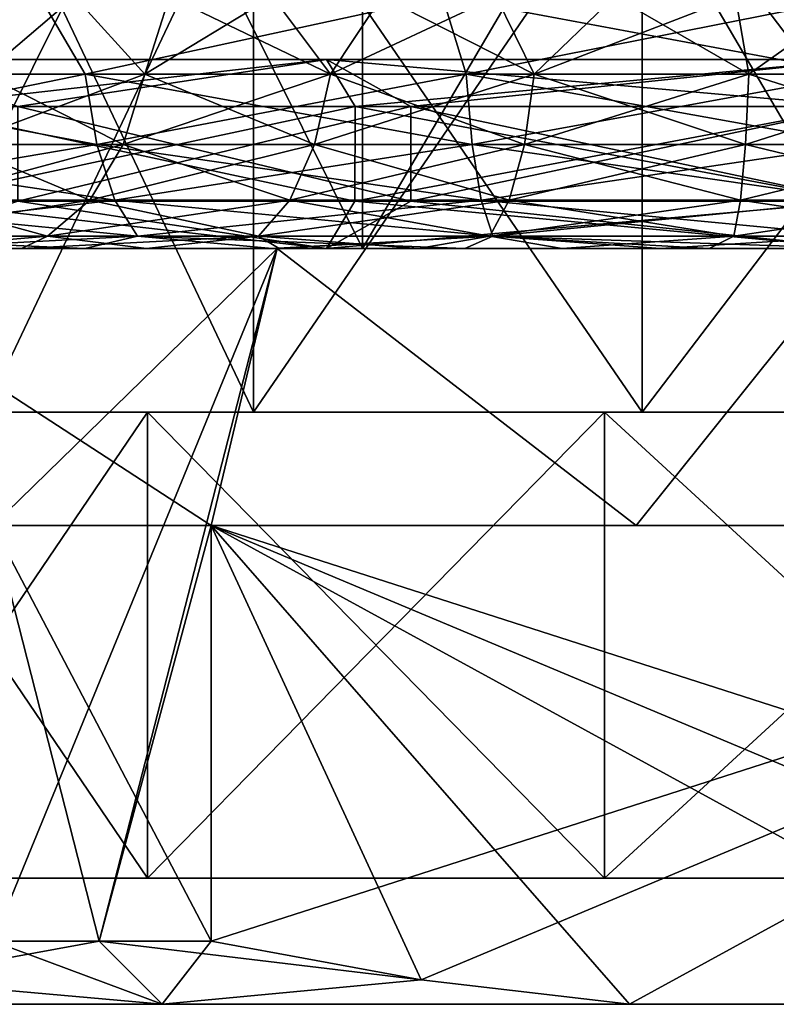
# Model space of a CAD drawing. Extents: x -62 to 446, y -84 to 1766.
# Tile 22 of 221: x -6.66 to -0.65, y -6 to 1.81. Entities that reach past the tile are written whole.
import ezdxf

# ---------------------------------------------------------------- set-up
doc = ezdxf.new("R2010")
doc.units = 0
doc.header["$LTSCALE"] = 65.185185
for name, color, linetype in [('109', 7, 'CONTINUOUS'), ('115', 7, 'CONTINUOUS'), ('122', 7, 'CONTINUOUS'), ('123', 7, 'CONTINUOUS'), ('679', 7, 'CONTINUOUS'), ('681', 7, 'CONTINUOUS'), ('682', 7, 'CONTINUOUS'), ('683', 7, 'CONTINUOUS'), ('684', 7, 'CONTINUOUS'), ('685', 7, 'CONTINUOUS'), ('686', 7, 'CONTINUOUS'), ('687', 7, 'CONTINUOUS'), ('688', 7, 'CONTINUOUS'), ('689', 7, 'CONTINUOUS'), ('690', 7, 'CONTINUOUS'), ('693', 7, 'CONTINUOUS'), ('698', 7, 'CONTINUOUS'), ('699', 7, 'CONTINUOUS'), ('700', 7, 'CONTINUOUS'), ('701', 7, 'CONTINUOUS'), ('704', 7, 'CONTINUOUS'), ('705', 7, 'CONTINUOUS')]:
    doc.layers.add(name, color=color, linetype=linetype)

msp = doc.modelspace()

# ---------------------------------------------------------------- linework, layer by layer
at = {"layer": '109', "color": 7, "linetype": 'CONTINUOUS'}
for points in [[(-6.1411, 0, 15.852), (-7.5775, 0, 15.2178), (-6.642, 0, 9.1419), (-6.1411, 0, 15.852)], [(-6.642, 0, 9.1419), (-7.5775, 0, 15.2178), (-7.5612, 0, 8.3975), (-6.642, 0, 9.1419)], [(-7.5775, 0, -15.2178), (-6.1411, 0, -15.852), (-7.5612, 0, -8.3975), (-7.5775, 0, -15.2178)], [(-7.5612, 0, -8.3975), (-6.1411, 0, -15.852), (-6.642, 0, -9.1419), (-7.5612, 0, -8.3975)], [(-5.65, 0, 9.7861), (-6.1411, 0, 15.852), (-6.642, 0, 9.1419), (-5.65, 0, 9.7861)], [(-6.642, 0, -9.1419), (-6.1411, 0, -15.852), (-5.65, 0, -9.7861), (-6.642, 0, -9.1419)], [(-4.6522, 0, 16.351), (-6.1411, 0, 15.852), (-5.65, 0, 9.7861), (-4.6522, 0, 16.351)], [(-6.1411, 0, -15.852), (-4.6522, 0, -16.351), (-5.65, 0, -9.7861), (-6.1411, 0, -15.852)], [(-4.5961, 0, 10.3231), (-4.6522, 0, 16.351), (-5.65, 0, 9.7861), (-4.5961, 0, 10.3231)], [(-5.65, 0, -9.7861), (-4.6522, 0, -16.351), (-4.5961, 0, -10.3231), (-5.65, 0, -9.7861)], [(-3.1237, 0, 16.7106), (-4.6522, 0, 16.351), (-3.4919, 0, 10.7469), (-3.1237, 0, 16.7106)], [(-3.4919, 0, 10.7469), (-4.6522, 0, 16.351), (-4.5961, 0, 10.3231), (-3.4919, 0, 10.7469)], [(-4.6522, 0, -16.351), (-3.1237, 0, -16.7106), (-4.5961, 0, -10.3231), (-4.6522, 0, -16.351)], [(-4.5961, 0, -10.3231), (-3.1237, 0, -16.7106), (-3.4919, 0, -10.7469), (-4.5961, 0, -10.3231)], [(-2.3494, 0, 11.0531), (-3.1237, 0, 16.7106), (-3.4919, 0, 10.7469), (-2.3494, 0, 11.0531)], [(-3.4919, 0, -10.7469), (-3.1237, 0, -16.7106), (-2.3494, 0, -11.0531), (-3.4919, 0, -10.7469)], [(-1.5685, 0, 16.9275), (-3.1237, 0, 16.7106), (-2.3494, 0, 11.0531), (-1.5685, 0, 16.9275)], [(-3.1237, 0, -16.7106), (-1.5685, 0, -16.9275), (-2.3494, 0, -11.0531), (-3.1237, 0, -16.7106)], [(-1.1812, 0, 11.2381), (-1.5685, 0, 16.9275), (-2.3494, 0, 11.0531), (-1.1812, 0, 11.2381)], [(-2.3494, 0, -11.0531), (-1.5685, 0, -16.9275), (-1.1812, 0, -11.2381), (-2.3494, 0, -11.0531)], [(-1.5685, 0, -16.9275), (0, 0, -17), (-1.1812, 0, -11.2381), (-1.5685, 0, -16.9275)], [(0, 0, 17), (-1.5685, 0, 16.9275), (0, 0, 11.3), (0, 0, 17)], [(0, 0, 11.3), (-1.5685, 0, 16.9275), (-1.1812, 0, 11.2381), (0, 0, 11.3)], [(-1.1812, 0, -11.2381), (0, 0, -17), (0, 0, -11.3), (-1.1812, 0, -11.2381)]]:
    msp.add_3dface(points, dxfattribs=at)
at = {"layer": '115', "color": 7, "linetype": 'CONTINUOUS'}
for points in [[(-6.4984, 2, 17.8542), (-9.5, 2, 16.4545), (-8.9967, 1.3838, 16.6244), (-6.4984, 2, 17.8542)], [(-9.5, 2, -16.4545), (-6.4984, 2, -17.8542), (-8.9967, 1.3838, -16.6244), (-9.5, 2, -16.4545)], [(-6.4984, 2, 17.8542), (-8.9967, 1.3838, 16.6244), (-6.1377, 1.3838, 17.8785), (-6.4984, 2, 17.8542)], [(-6.4984, 2, -17.8542), (-6.1377, 1.3838, -17.8785), (-8.9967, 1.3838, -16.6244), (-6.4984, 2, -17.8542)], [(-3.2993, 2, 18.7113), (-6.4984, 2, 17.8542), (-6.1377, 1.3838, 17.8785), (-3.2993, 2, 18.7113)], [(-6.4984, 2, -17.8542), (-3.2993, 2, -18.7113), (-6.1377, 1.3838, -17.8785), (-6.4984, 2, -17.8542)], [(-3.2993, 2, 18.7113), (-6.1377, 1.3838, 17.8785), (-3.1113, 1.3838, 18.6449), (-3.2993, 2, 18.7113)], [(-3.2993, 2, -18.7113), (-3.1113, 1.3838, -18.6449), (-6.1377, 1.3838, -17.8785), (-3.2993, 2, -18.7113)], [(-3.2993, 2, -18.7113), (0, 2, -19), (-3.1113, 1.3838, -18.6449), (-3.2993, 2, -18.7113)], [(0, 2, 19), (-3.2993, 2, 18.7113), (0, 1.3838, 18.9027), (0, 2, 19)], [(0, 1.3838, 18.9027), (-3.2993, 2, 18.7113), (-3.1113, 1.3838, 18.6449), (0, 1.3838, 18.9027)], [(0, 2, -19), (0, 1.3838, -18.9027), (-3.1113, 1.3838, -18.6449), (0, 2, -19)], [(-6.1377, 1.3838, -17.8785), (-8.8616, 0.8254, -16.3747), (-8.9967, 1.3838, -16.6244), (-6.1377, 1.3838, -17.8785)], [(-8.8616, 0.8254, 16.3747), (-6.0455, 0.8254, 17.61), (-8.9967, 1.3838, 16.6244), (-8.8616, 0.8254, 16.3747)], [(-8.9967, 1.3838, 16.6244), (-6.0455, 0.8254, 17.61), (-6.1377, 1.3838, 17.8785), (-8.9967, 1.3838, 16.6244)], [(-6.0455, 0.8254, -17.61), (-8.8616, 0.8254, -16.3747), (-6.1377, 1.3838, -17.8785), (-6.0455, 0.8254, -17.61)], [(-3.1113, 1.3838, -18.6449), (-6.0455, 0.8254, -17.61), (-6.1377, 1.3838, -17.8785), (-3.1113, 1.3838, -18.6449)], [(-6.0455, 0.8254, 17.61), (-3.0645, 0.8254, 18.3648), (-6.1377, 1.3838, 17.8785), (-6.0455, 0.8254, 17.61)], [(-6.1377, 1.3838, 17.8785), (-3.0645, 0.8254, 18.3648), (-3.1113, 1.3838, 18.6449), (-6.1377, 1.3838, 17.8785)], [(-3.0645, 0.8254, -18.3648), (-6.0455, 0.8254, -17.61), (-3.1113, 1.3838, -18.6449), (-3.0645, 0.8254, -18.3648)], [(0, 0.8254, 18.6188), (0, 1.3838, 18.9027), (-3.1113, 1.3838, 18.6449), (0, 0.8254, 18.6188)], [(-3.0645, 0.8254, 18.3648), (0, 0.8254, 18.6188), (-3.1113, 1.3838, 18.6449), (-3.0645, 0.8254, 18.3648)], [(0, 1.3838, -18.9027), (-3.0645, 0.8254, -18.3648), (-3.1113, 1.3838, -18.6449), (0, 1.3838, -18.9027)], [(0, 1.3838, -18.9027), (0, 0.8254, -18.6188), (-3.0645, 0.8254, -18.3648), (0, 1.3838, -18.9027)], [(-6.0455, 0.8254, -17.61), (-8.6509, 0.3823, -15.9854), (-8.8616, 0.8254, -16.3747), (-6.0455, 0.8254, -17.61)], [(-8.6509, 0.3823, 15.9854), (-5.9018, 0.3823, 17.1912), (-8.8616, 0.8254, 16.3747), (-8.6509, 0.3823, 15.9854)], [(-8.8616, 0.8254, 16.3747), (-5.9018, 0.3823, 17.1912), (-6.0455, 0.8254, 17.61), (-8.8616, 0.8254, 16.3747)], [(-5.9018, 0.3823, -17.1912), (-8.6509, 0.3823, -15.9854), (-6.0455, 0.8254, -17.61), (-5.9018, 0.3823, -17.1912)], [(-3.0645, 0.8254, -18.3648), (-5.9018, 0.3823, -17.1912), (-6.0455, 0.8254, -17.61), (-3.0645, 0.8254, -18.3648)], [(-5.9018, 0.3823, 17.1912), (-2.9917, 0.3823, 17.9282), (-6.0455, 0.8254, 17.61), (-5.9018, 0.3823, 17.1912)], [(-6.0455, 0.8254, 17.61), (-2.9917, 0.3823, 17.9282), (-3.0645, 0.8254, 18.3648), (-6.0455, 0.8254, 17.61)], [(-2.9917, 0.3823, -17.9282), (-5.9018, 0.3823, -17.1912), (-3.0645, 0.8254, -18.3648), (-2.9917, 0.3823, -17.9282)], [(0, 0.3823, 18.1761), (0, 0.8254, 18.6188), (-3.0645, 0.8254, 18.3648), (0, 0.3823, 18.1761)], [(-2.9917, 0.3823, 17.9282), (0, 0.3823, 18.1761), (-3.0645, 0.8254, 18.3648), (-2.9917, 0.3823, 17.9282)], [(0, 0.8254, -18.6188), (-2.9917, 0.3823, -17.9282), (-3.0645, 0.8254, -18.3648), (0, 0.8254, -18.6188)], [(0, 0.8254, -18.6188), (0, 0.3823, -18.1761), (-2.9917, 0.3823, -17.9282), (0, 0.8254, -18.6188)], [(-5.9018, 0.3823, -17.1912), (-8.3853, 0.0979, -15.4946), (-8.6509, 0.3823, -15.9854), (-5.9018, 0.3823, -17.1912)], [(-8.3853, 0.0979, 15.4946), (-5.7206, 0.0979, 16.6634), (-8.6509, 0.3823, 15.9854), (-8.3853, 0.0979, 15.4946)], [(-8.6509, 0.3823, 15.9854), (-5.7206, 0.0979, 16.6634), (-5.9018, 0.3823, 17.1912), (-8.6509, 0.3823, 15.9854)], [(-5.7206, 0.0979, -16.6634), (-8.3853, 0.0979, -15.4946), (-5.9018, 0.3823, -17.1912), (-5.7206, 0.0979, -16.6634)], [(-2.9917, 0.3823, -17.9282), (-5.7206, 0.0979, -16.6634), (-5.9018, 0.3823, -17.1912), (-2.9917, 0.3823, -17.9282)], [(-5.7206, 0.0979, 16.6634), (-2.8998, 0.0979, 17.3777), (-5.9018, 0.3823, 17.1912), (-5.7206, 0.0979, 16.6634)], [(-5.9018, 0.3823, 17.1912), (-2.8998, 0.0979, 17.3777), (-2.9917, 0.3823, 17.9282), (-5.9018, 0.3823, 17.1912)], [(-2.8998, 0.0979, -17.3777), (-5.7206, 0.0979, -16.6634), (-2.9917, 0.3823, -17.9282), (-2.8998, 0.0979, -17.3777)], [(0, 0.0979, 17.618), (0, 0.3823, 18.1761), (-2.9917, 0.3823, 17.9282), (0, 0.0979, 17.618)], [(-2.8998, 0.0979, 17.3777), (0, 0.0979, 17.618), (-2.9917, 0.3823, 17.9282), (-2.8998, 0.0979, 17.3777)], [(0, 0.3823, -18.1761), (-2.8998, 0.0979, -17.3777), (-2.9917, 0.3823, -17.9282), (0, 0.3823, -18.1761)], [(0, 0.3823, -18.1761), (0, 0.0979, -17.618), (-2.8998, 0.0979, -17.3777), (0, 0.3823, -18.1761)], [(-7.5775, 0, 15.2178), (-6.1411, 0, 15.852), (-8.3853, 0.0979, 15.4946), (-7.5775, 0, 15.2178)], [(-8.3853, 0.0979, 15.4946), (-6.1411, 0, 15.852), (-5.7206, 0.0979, 16.6634), (-8.3853, 0.0979, 15.4946)], [(-5.7206, 0.0979, -16.6634), (-7.5775, 0, -15.2178), (-8.3853, 0.0979, -15.4946), (-5.7206, 0.0979, -16.6634)], [(-6.1411, 0, -15.852), (-7.5775, 0, -15.2178), (-5.7206, 0.0979, -16.6634), (-6.1411, 0, -15.852)], [(-6.1411, 0, 15.852), (-4.6522, 0, 16.351), (-5.7206, 0.0979, 16.6634), (-6.1411, 0, 15.852)], [(-4.6522, 0, -16.351), (-6.1411, 0, -15.852), (-5.7206, 0.0979, -16.6634), (-4.6522, 0, -16.351)], [(-4.6522, 0, 16.351), (-3.1237, 0, 16.7106), (-5.7206, 0.0979, 16.6634), (-4.6522, 0, 16.351)], [(-5.7206, 0.0979, 16.6634), (-3.1237, 0, 16.7106), (-2.8998, 0.0979, 17.3777), (-5.7206, 0.0979, 16.6634)], [(-2.8998, 0.0979, -17.3777), (-4.6522, 0, -16.351), (-5.7206, 0.0979, -16.6634), (-2.8998, 0.0979, -17.3777)], [(-3.1237, 0, -16.7106), (-4.6522, 0, -16.351), (-2.8998, 0.0979, -17.3777), (-3.1237, 0, -16.7106)], [(-3.1237, 0, 16.7106), (-1.5685, 0, 16.9275), (-2.8998, 0.0979, 17.3777), (-3.1237, 0, 16.7106)], [(-1.5685, 0, -16.9275), (-3.1237, 0, -16.7106), (-2.8998, 0.0979, -17.3777), (-1.5685, 0, -16.9275)], [(0, 0, 17), (0, 0.0979, 17.618), (-2.8998, 0.0979, 17.3777), (0, 0, 17)], [(-1.5685, 0, 16.9275), (0, 0, 17), (-2.8998, 0.0979, 17.3777), (-1.5685, 0, 16.9275)], [(0, 0.0979, -17.618), (-1.5685, 0, -16.9275), (-2.8998, 0.0979, -17.3777), (0, 0.0979, -17.618)], [(0, 0.0979, -17.618), (0, 0, -17), (-1.5685, 0, -16.9275), (0, 0.0979, -17.618)]]:
    msp.add_3dface(points, dxfattribs=at)
at = {"layer": '122', "color": 7, "linetype": 'CONTINUOUS'}
for points in [[(-6.9112, 2, 6.2229), (-6.2229, 2, 6.9112), (-6.9447, 1.3838, 6.3309), (-6.9112, 2, 6.2229)], [(-6.2229, 2, 6.9112), (-5.6631, 1.3838, 7.4992), (-6.9447, 1.3838, 6.3309), (-6.2229, 2, 6.9112)], [(-6.2229, 2, 6.9112), (-5.4664, 2, 7.5239), (-5.6631, 1.3838, 7.4992), (-6.2229, 2, 6.9112)], [(-5.4664, 2, 7.5239), (-4.65, 2, 8.054), (-5.6631, 1.3838, 7.4992), (-5.4664, 2, 7.5239)], [(-4.65, 2, 8.054), (-4.1887, 1.3838, 8.4121), (-5.6631, 1.3838, 7.4992), (-4.65, 2, 8.054)], [(-4.65, 2, 8.054), (-3.7827, 2, 8.496), (-4.1887, 1.3838, 8.4121), (-4.65, 2, 8.054)], [(-3.7827, 2, 8.496), (-2.8739, 2, 8.8448), (-4.1887, 1.3838, 8.4121), (-3.7827, 2, 8.496)], [(-2.8739, 2, 8.8448), (-2.5717, 1.3838, 9.0386), (-4.1887, 1.3838, 8.4121), (-2.8739, 2, 8.8448)], [(-2.8739, 2, 8.8448), (-1.9336, 2, 9.0968), (-2.5717, 1.3838, 9.0386), (-2.8739, 2, 8.8448)], [(-1.9336, 2, 9.0968), (-0.9721, 2, 9.2491), (-2.5717, 1.3838, 9.0386), (-1.9336, 2, 9.0968)], [(-0.9721, 2, 9.2491), (-0.8671, 1.3838, 9.3572), (-2.5717, 1.3838, 9.0386), (-0.9721, 2, 9.2491)], [(-0.9721, 2, 9.2491), (0, 2, 9.3), (-0.8671, 1.3838, 9.3572), (-0.9721, 2, 9.2491)], [(0, 2, 9.3), (0.8671, 1.3838, 9.3572), (-0.8671, 1.3838, 9.3572), (0, 2, 9.3)], [(-5.8342, 0.8254, 7.7258), (-7.1545, 0.8254, 6.5222), (-5.6631, 1.3838, 7.4992), (-5.8342, 0.8254, 7.7258)], [(-5.6631, 1.3838, 7.4992), (-7.1545, 0.8254, 6.5222), (-6.9447, 1.3838, 6.3309), (-5.6631, 1.3838, 7.4992)], [(-4.3153, 0.8254, 8.6663), (-5.8342, 0.8254, 7.7258), (-4.1887, 1.3838, 8.4121), (-4.3153, 0.8254, 8.6663)], [(-4.1887, 1.3838, 8.4121), (-5.8342, 0.8254, 7.7258), (-5.6631, 1.3838, 7.4992), (-4.1887, 1.3838, 8.4121)], [(-2.6494, 0.8254, 9.3117), (-4.3153, 0.8254, 8.6663), (-2.5717, 1.3838, 9.0386), (-2.6494, 0.8254, 9.3117)], [(-2.5717, 1.3838, 9.0386), (-4.3153, 0.8254, 8.6663), (-4.1887, 1.3838, 8.4121), (-2.5717, 1.3838, 9.0386)], [(-0.8933, 0.8254, 9.6399), (-2.6494, 0.8254, 9.3117), (-0.8671, 1.3838, 9.3572), (-0.8933, 0.8254, 9.6399)], [(-0.8671, 1.3838, 9.3572), (-2.6494, 0.8254, 9.3117), (-2.5717, 1.3838, 9.0386), (-0.8671, 1.3838, 9.3572)], [(0.8933, 0.8254, 9.6399), (-0.8933, 0.8254, 9.6399), (0.8671, 1.3838, 9.3572), (0.8933, 0.8254, 9.6399)], [(0.8671, 1.3838, 9.3572), (-0.8933, 0.8254, 9.6399), (-0.8671, 1.3838, 9.3572), (0.8671, 1.3838, 9.3572)], [(-6.101, 0.3823, 8.0791), (-7.4817, 0.3823, 6.8204), (-5.8342, 0.8254, 7.7258), (-6.101, 0.3823, 8.0791)], [(-5.8342, 0.8254, 7.7258), (-7.4817, 0.3823, 6.8204), (-7.1545, 0.8254, 6.5222), (-5.8342, 0.8254, 7.7258)], [(-4.5126, 0.3823, 9.0626), (-6.101, 0.3823, 8.0791), (-4.3153, 0.8254, 8.6663), (-4.5126, 0.3823, 9.0626)], [(-4.3153, 0.8254, 8.6663), (-6.101, 0.3823, 8.0791), (-5.8342, 0.8254, 7.7258), (-4.3153, 0.8254, 8.6663)], [(-2.7705, 0.3823, 9.7374), (-4.5126, 0.3823, 9.0626), (-2.6494, 0.8254, 9.3117), (-2.7705, 0.3823, 9.7374)], [(-2.6494, 0.8254, 9.3117), (-4.5126, 0.3823, 9.0626), (-4.3153, 0.8254, 8.6663), (-2.6494, 0.8254, 9.3117)], [(-0.9341, 0.3823, 10.0807), (-2.7705, 0.3823, 9.7374), (-0.8933, 0.8254, 9.6399), (-0.9341, 0.3823, 10.0807)], [(-0.8933, 0.8254, 9.6399), (-2.7705, 0.3823, 9.7374), (-2.6494, 0.8254, 9.3117), (-0.8933, 0.8254, 9.6399)], [(0.9341, 0.3823, 10.0807), (-0.9341, 0.3823, 10.0807), (0.8933, 0.8254, 9.6399), (0.9341, 0.3823, 10.0807)], [(0.8933, 0.8254, 9.6399), (-0.9341, 0.3823, 10.0807), (-0.8933, 0.8254, 9.6399), (0.8933, 0.8254, 9.6399)], [(-6.4373, 0.0979, 8.5244), (-7.8941, 0.0979, 7.1964), (-6.101, 0.3823, 8.0791), (-6.4373, 0.0979, 8.5244)], [(-6.101, 0.3823, 8.0791), (-7.8941, 0.0979, 7.1964), (-7.4817, 0.3823, 6.8204), (-6.101, 0.3823, 8.0791)], [(-4.7614, 0.0979, 9.5621), (-6.4373, 0.0979, 8.5244), (-4.5126, 0.3823, 9.0626), (-4.7614, 0.0979, 9.5621)], [(-4.5126, 0.3823, 9.0626), (-6.4373, 0.0979, 8.5244), (-6.101, 0.3823, 8.0791), (-4.5126, 0.3823, 9.0626)], [(-2.9233, 0.0979, 10.2742), (-4.7614, 0.0979, 9.5621), (-2.7705, 0.3823, 9.7374), (-2.9233, 0.0979, 10.2742)], [(-2.7705, 0.3823, 9.7374), (-4.7614, 0.0979, 9.5621), (-4.5126, 0.3823, 9.0626), (-2.7705, 0.3823, 9.7374)], [(-0.9856, 0.0979, 10.6364), (-2.9233, 0.0979, 10.2742), (-0.9341, 0.3823, 10.0807), (-0.9856, 0.0979, 10.6364)], [(-0.9341, 0.3823, 10.0807), (-2.9233, 0.0979, 10.2742), (-2.7705, 0.3823, 9.7374), (-0.9341, 0.3823, 10.0807)], [(0.9856, 0.0979, 10.6364), (-0.9856, 0.0979, 10.6364), (0.9341, 0.3823, 10.0807), (0.9856, 0.0979, 10.6364)], [(0.9341, 0.3823, 10.0807), (-0.9856, 0.0979, 10.6364), (-0.9341, 0.3823, 10.0807), (0.9341, 0.3823, 10.0807)], [(-6.4373, 0.0979, 8.5244), (-7.5612, 0, 8.3975), (-7.8941, 0.0979, 7.1964), (-6.4373, 0.0979, 8.5244)], [(-6.642, 0, 9.1419), (-7.5612, 0, 8.3975), (-6.4373, 0.0979, 8.5244), (-6.642, 0, 9.1419)], [(-5.65, 0, 9.7861), (-6.642, 0, 9.1419), (-4.7614, 0.0979, 9.5621), (-5.65, 0, 9.7861)], [(-4.7614, 0.0979, 9.5621), (-6.642, 0, 9.1419), (-6.4373, 0.0979, 8.5244), (-4.7614, 0.0979, 9.5621)], [(-4.5961, 0, 10.3231), (-5.65, 0, 9.7861), (-4.7614, 0.0979, 9.5621), (-4.5961, 0, 10.3231)], [(-2.9233, 0.0979, 10.2742), (-4.5961, 0, 10.3231), (-4.7614, 0.0979, 9.5621), (-2.9233, 0.0979, 10.2742)], [(-3.4919, 0, 10.7469), (-4.5961, 0, 10.3231), (-2.9233, 0.0979, 10.2742), (-3.4919, 0, 10.7469)], [(-2.3494, 0, 11.0531), (-3.4919, 0, 10.7469), (-2.9233, 0.0979, 10.2742), (-2.3494, 0, 11.0531)], [(-0.9856, 0.0979, 10.6364), (-2.3494, 0, 11.0531), (-2.9233, 0.0979, 10.2742), (-0.9856, 0.0979, 10.6364)], [(-1.1812, 0, 11.2381), (-2.3494, 0, 11.0531), (-0.9856, 0.0979, 10.6364), (-1.1812, 0, 11.2381)], [(0, 0, 11.3), (-1.1812, 0, 11.2381), (-0.9856, 0.0979, 10.6364), (0, 0, 11.3)], [(0.9856, 0.0979, 10.6364), (0, 0, 11.3), (-0.9856, 0.0979, 10.6364), (0.9856, 0.0979, 10.6364)]]:
    msp.add_3dface(points, dxfattribs=at)
at = {"layer": '123', "color": 7, "linetype": 'CONTINUOUS'}
for points in [[(-6.2229, 2, -6.9112), (-6.9112, 2, -6.2229), (-6.9447, 1.3838, -6.3309), (-6.2229, 2, -6.9112)], [(-6.2229, 2, -6.9112), (-6.9447, 1.3838, -6.3309), (-5.6631, 1.3838, -7.4992), (-6.2229, 2, -6.9112)], [(-5.4664, 2, -7.5239), (-6.2229, 2, -6.9112), (-5.6631, 1.3838, -7.4992), (-5.4664, 2, -7.5239)], [(-5.4664, 2, -7.5239), (-5.6631, 1.3838, -7.4992), (-4.1887, 1.3838, -8.4121), (-5.4664, 2, -7.5239)], [(-4.65, 2, -8.054), (-5.4664, 2, -7.5239), (-4.1887, 1.3838, -8.4121), (-4.65, 2, -8.054)], [(-3.7827, 2, -8.496), (-4.65, 2, -8.054), (-4.1887, 1.3838, -8.4121), (-3.7827, 2, -8.496)], [(-3.7827, 2, -8.496), (-4.1887, 1.3838, -8.4121), (-2.5717, 1.3838, -9.0386), (-3.7827, 2, -8.496)], [(-2.8739, 2, -8.8448), (-3.7827, 2, -8.496), (-2.5717, 1.3838, -9.0386), (-2.8739, 2, -8.8448)], [(-1.9336, 2, -9.0968), (-2.8739, 2, -8.8448), (-2.5717, 1.3838, -9.0386), (-1.9336, 2, -9.0968)], [(-1.9336, 2, -9.0968), (-2.5717, 1.3838, -9.0386), (-0.8671, 1.3838, -9.3572), (-1.9336, 2, -9.0968)], [(-0.9721, 2, -9.2491), (-1.9336, 2, -9.0968), (-0.8671, 1.3838, -9.3572), (-0.9721, 2, -9.2491)], [(0, 2, -9.3), (-0.9721, 2, -9.2491), (-0.8671, 1.3838, -9.3572), (0, 2, -9.3)], [(0, 2, -9.3), (-0.8671, 1.3838, -9.3572), (0.8671, 1.3838, -9.3572), (0, 2, -9.3)], [(-7.1545, 0.8254, -6.5222), (-5.8342, 0.8254, -7.7258), (-6.9447, 1.3838, -6.3309), (-7.1545, 0.8254, -6.5222)], [(-6.9447, 1.3838, -6.3309), (-5.8342, 0.8254, -7.7258), (-5.6631, 1.3838, -7.4992), (-6.9447, 1.3838, -6.3309)], [(-5.8342, 0.8254, -7.7258), (-4.3153, 0.8254, -8.6663), (-5.6631, 1.3838, -7.4992), (-5.8342, 0.8254, -7.7258)], [(-5.6631, 1.3838, -7.4992), (-4.3153, 0.8254, -8.6663), (-4.1887, 1.3838, -8.4121), (-5.6631, 1.3838, -7.4992)], [(-4.3153, 0.8254, -8.6663), (-2.6494, 0.8254, -9.3117), (-4.1887, 1.3838, -8.4121), (-4.3153, 0.8254, -8.6663)], [(-4.1887, 1.3838, -8.4121), (-2.6494, 0.8254, -9.3117), (-2.5717, 1.3838, -9.0386), (-4.1887, 1.3838, -8.4121)], [(-2.6494, 0.8254, -9.3117), (-0.8933, 0.8254, -9.6399), (-2.5717, 1.3838, -9.0386), (-2.6494, 0.8254, -9.3117)], [(-2.5717, 1.3838, -9.0386), (-0.8933, 0.8254, -9.6399), (-0.8671, 1.3838, -9.3572), (-2.5717, 1.3838, -9.0386)], [(-0.8933, 0.8254, -9.6399), (0.8933, 0.8254, -9.6399), (-0.8671, 1.3838, -9.3572), (-0.8933, 0.8254, -9.6399)], [(-0.8671, 1.3838, -9.3572), (0.8933, 0.8254, -9.6399), (0.8671, 1.3838, -9.3572), (-0.8671, 1.3838, -9.3572)], [(-7.4817, 0.3823, -6.8204), (-6.101, 0.3823, -8.0791), (-7.1545, 0.8254, -6.5222), (-7.4817, 0.3823, -6.8204)], [(-7.1545, 0.8254, -6.5222), (-6.101, 0.3823, -8.0791), (-5.8342, 0.8254, -7.7258), (-7.1545, 0.8254, -6.5222)], [(-6.101, 0.3823, -8.0791), (-4.5126, 0.3823, -9.0626), (-5.8342, 0.8254, -7.7258), (-6.101, 0.3823, -8.0791)], [(-5.8342, 0.8254, -7.7258), (-4.5126, 0.3823, -9.0626), (-4.3153, 0.8254, -8.6663), (-5.8342, 0.8254, -7.7258)], [(-4.5126, 0.3823, -9.0626), (-2.7705, 0.3823, -9.7374), (-4.3153, 0.8254, -8.6663), (-4.5126, 0.3823, -9.0626)], [(-4.3153, 0.8254, -8.6663), (-2.7705, 0.3823, -9.7374), (-2.6494, 0.8254, -9.3117), (-4.3153, 0.8254, -8.6663)], [(-2.7705, 0.3823, -9.7374), (-0.9341, 0.3823, -10.0807), (-2.6494, 0.8254, -9.3117), (-2.7705, 0.3823, -9.7374)], [(-2.6494, 0.8254, -9.3117), (-0.9341, 0.3823, -10.0807), (-0.8933, 0.8254, -9.6399), (-2.6494, 0.8254, -9.3117)], [(-0.9341, 0.3823, -10.0807), (0.9341, 0.3823, -10.0807), (-0.8933, 0.8254, -9.6399), (-0.9341, 0.3823, -10.0807)], [(-0.8933, 0.8254, -9.6399), (0.9341, 0.3823, -10.0807), (0.8933, 0.8254, -9.6399), (-0.8933, 0.8254, -9.6399)], [(-7.8941, 0.0979, -7.1964), (-6.4373, 0.0979, -8.5244), (-7.4817, 0.3823, -6.8204), (-7.8941, 0.0979, -7.1964)], [(-7.4817, 0.3823, -6.8204), (-6.4373, 0.0979, -8.5244), (-6.101, 0.3823, -8.0791), (-7.4817, 0.3823, -6.8204)], [(-6.4373, 0.0979, -8.5244), (-4.7614, 0.0979, -9.5621), (-6.101, 0.3823, -8.0791), (-6.4373, 0.0979, -8.5244)], [(-6.101, 0.3823, -8.0791), (-4.7614, 0.0979, -9.5621), (-4.5126, 0.3823, -9.0626), (-6.101, 0.3823, -8.0791)], [(-4.7614, 0.0979, -9.5621), (-2.9233, 0.0979, -10.2742), (-4.5126, 0.3823, -9.0626), (-4.7614, 0.0979, -9.5621)], [(-4.5126, 0.3823, -9.0626), (-2.9233, 0.0979, -10.2742), (-2.7705, 0.3823, -9.7374), (-4.5126, 0.3823, -9.0626)], [(-2.9233, 0.0979, -10.2742), (-0.9856, 0.0979, -10.6364), (-2.7705, 0.3823, -9.7374), (-2.9233, 0.0979, -10.2742)], [(-2.7705, 0.3823, -9.7374), (-0.9856, 0.0979, -10.6364), (-0.9341, 0.3823, -10.0807), (-2.7705, 0.3823, -9.7374)], [(-0.9856, 0.0979, -10.6364), (0.9856, 0.0979, -10.6364), (-0.9341, 0.3823, -10.0807), (-0.9856, 0.0979, -10.6364)], [(-0.9341, 0.3823, -10.0807), (0.9856, 0.0979, -10.6364), (0.9341, 0.3823, -10.0807), (-0.9341, 0.3823, -10.0807)], [(-7.8941, 0.0979, -7.1964), (-7.5612, 0, -8.3975), (-6.4373, 0.0979, -8.5244), (-7.8941, 0.0979, -7.1964)], [(-7.5612, 0, -8.3975), (-6.642, 0, -9.1419), (-6.4373, 0.0979, -8.5244), (-7.5612, 0, -8.3975)], [(-6.642, 0, -9.1419), (-5.65, 0, -9.7861), (-6.4373, 0.0979, -8.5244), (-6.642, 0, -9.1419)], [(-6.4373, 0.0979, -8.5244), (-5.65, 0, -9.7861), (-4.7614, 0.0979, -9.5621), (-6.4373, 0.0979, -8.5244)], [(-5.65, 0, -9.7861), (-4.5961, 0, -10.3231), (-4.7614, 0.0979, -9.5621), (-5.65, 0, -9.7861)], [(-4.5961, 0, -10.3231), (-3.4919, 0, -10.7469), (-4.7614, 0.0979, -9.5621), (-4.5961, 0, -10.3231)], [(-4.7614, 0.0979, -9.5621), (-3.4919, 0, -10.7469), (-2.9233, 0.0979, -10.2742), (-4.7614, 0.0979, -9.5621)], [(-3.4919, 0, -10.7469), (-2.3494, 0, -11.0531), (-2.9233, 0.0979, -10.2742), (-3.4919, 0, -10.7469)], [(-2.3494, 0, -11.0531), (-1.1812, 0, -11.2381), (-2.9233, 0.0979, -10.2742), (-2.3494, 0, -11.0531)], [(-2.9233, 0.0979, -10.2742), (-1.1812, 0, -11.2381), (-0.9856, 0.0979, -10.6364), (-2.9233, 0.0979, -10.2742)], [(-1.1812, 0, -11.2381), (0, 0, -11.3), (-0.9856, 0.0979, -10.6364), (-1.1812, 0, -11.2381)], [(-0.9856, 0.0979, -10.6364), (0, 0, -11.3), (0.9856, 0.0979, -10.6364), (-0.9856, 0.0979, -10.6364)]]:
    msp.add_3dface(points, dxfattribs=at)
at = {"layer": '679', "color": 7, "linetype": 'CONTINUOUS'}
for points in [[(-4.8009, 3.2, -6.0201), (-6.9375, 3.2, -3.3409), (-4.8009, -1.3, -6.0201), (-4.8009, 3.2, -6.0201)], [(-4.8009, -1.3, -6.0201), (-6.9375, 3.2, -3.3409), (-6.9375, -1.3, -3.3409), (-4.8009, -1.3, -6.0201)], [(-1.7134, 3.2, -7.5069), (-4.8009, 3.2, -6.0201), (-1.7134, -1.3, -7.5069), (-1.7134, 3.2, -7.5069)], [(-1.7134, -1.3, -7.5069), (-4.8009, 3.2, -6.0201), (-4.8009, -1.3, -6.0201), (-1.7134, -1.3, -7.5069)], [(1.7134, 3.2, -7.5069), (-1.7134, 3.2, -7.5069), (1.7134, -1.3, -7.5069), (1.7134, 3.2, -7.5069)], [(1.7134, -1.3, -7.5069), (-1.7134, 3.2, -7.5069), (-1.7134, -1.3, -7.5069), (1.7134, -1.3, -7.5069)]]:
    msp.add_3dface(points, dxfattribs=at)
at = {"layer": '681', "color": 7, "linetype": 'CONTINUOUS'}
for points in [[(-7.2691, 6.7, -7.2691), (-3.934, 6.7, -9.4975), (-7.2691, 0, -7.2691), (-7.2691, 6.7, -7.2691)], [(-7.2691, 0, -7.2691), (-3.934, 6.7, -9.4975), (-3.934, 0, -9.4975), (-7.2691, 0, -7.2691)], [(-3.934, 6.7, -9.4975), (0, 6.7, -10.28), (-3.934, 0, -9.4975), (-3.934, 6.7, -9.4975)], [(-3.934, 0, -9.4975), (0, 6.7, -10.28), (0, 0, -10.28), (-3.934, 0, -9.4975)]]:
    msp.add_3dface(points, dxfattribs=at)
at = {"layer": '682', "color": 7, "linetype": 'CONTINUOUS'}
for points in [[(-7.2691, 0, -7.2691), (-3.934, 0, -9.4975), (-8.5206, 0, -8.5206), (-7.2691, 0, -7.2691)], [(-8.5206, 0, -8.5206), (-3.934, 0, -9.4975), (-4.6113, 0, -11.1327), (-8.5206, 0, -8.5206)], [(-8.5206, 0, 8.5206), (-4.6113, 0, 11.1327), (-3.934, 0, 9.4975), (-8.5206, 0, 8.5206)], [(-7.2691, 0, 7.2691), (-8.5206, 0, 8.5206), (-3.934, 0, 9.4975), (-7.2691, 0, 7.2691)], [(-3.934, 0, -9.4975), (0, 0, -10.28), (-4.6113, 0, -11.1327), (-3.934, 0, -9.4975)], [(-4.6113, 0, -11.1327), (0, 0, -10.28), (4.6113, 0, -11.1327), (-4.6113, 0, -11.1327)], [(0, 0, 12.05), (4.6113, 0, 11.1327), (-4.6113, 0, 11.1327), (0, 0, 12.05)], [(-4.6113, 0, 11.1327), (4.6113, 0, 11.1327), (0, 0, 10.28), (-4.6113, 0, 11.1327)], [(-3.934, 0, 9.4975), (-4.6113, 0, 11.1327), (0, 0, 10.28), (-3.934, 0, 9.4975)], [(0, 0, -12.05), (-4.6113, 0, -11.1327), (4.6113, 0, -11.1327), (0, 0, -12.05)]]:
    msp.add_3dface(points, dxfattribs=at)
at = {"layer": '683', "color": 7, "linetype": 'CONTINUOUS'}
for points in [[(-8.5206, 0, -8.5206), (-4.6113, 0, -11.1327), (-6.871, -2.2, -9.8991), (-8.5206, 0, -8.5206)], [(-6.871, -2.2, -9.8991), (-4.6113, 0, -11.1327), (-6.871, -5.5, -9.8991), (-6.871, -2.2, -9.8991)], [(-6.871, -5.5, -9.8991), (-4.6113, 0, -11.1327), (-6.025, -5.5, -10.4356), (-6.871, -5.5, -9.8991)], [(-6.025, -5.5, -10.4356), (-4.6113, 0, -11.1327), (-5.1374, -2.2, -10.9), (-6.025, -5.5, -10.4356)], [(-5.1374, -2.2, -10.9), (-4.6113, 0, -11.1327), (-1.7628, -2.2, -11.9204), (-5.1374, -2.2, -10.9)], [(-4.6113, 0, -11.1327), (0, 0, -12.05), (-1.7628, -2.2, -11.9204), (-4.6113, 0, -11.1327)], [(-1.7628, -2.2, -11.9204), (0, 0, -12.05), (1.7628, -2.2, -11.9204), (-1.7628, -2.2, -11.9204)], [(-5.1374, -5.5, -10.9), (-6.025, -5.5, -10.4356), (-5.1374, -2.2, -10.9), (-5.1374, -5.5, -10.9)]]:
    msp.add_3dface(points, dxfattribs=at)
at = {"layer": '684', "color": 7, "linetype": 'CONTINUOUS'}
for points in [[(-8.5324, -6, -7.0214), (-5.525, -6, -9.5696), (-8.5324, -6, 7.0214), (-8.5324, -6, -7.0214)], [(-8.5324, -6, 7.0214), (-5.525, -6, -9.5696), (-5.525, -6, 9.5696), (-8.5324, -6, 7.0214)], [(-5.525, -6, -9.5696), (-1.8145, -6, -10.9), (-5.525, -6, 9.5696), (-5.525, -6, -9.5696)], [(-5.525, -6, 9.5696), (-1.8145, -6, -10.9), (-1.8145, -6, 10.9), (-5.525, -6, 9.5696)], [(-1.8145, -6, -10.9), (1.8145, -6, -10.9), (-1.8145, -6, 10.9), (-1.8145, -6, -10.9)], [(-1.8145, -6, 10.9), (1.8145, -6, -10.9), (1.8145, -6, 10.9), (-1.8145, -6, 10.9)]]:
    msp.add_3dface(points, dxfattribs=at)
at = {"layer": '685', "color": 7, "linetype": 'CONTINUOUS'}
for points in [[(-8.1538, -5, 3.9266), (9.05, -5), (-9.05, -5), (-8.1538, -5, 3.9266)], [(-9.05, -5), (9.05, -5), (8.1538, -5, -3.9266), (-9.05, -5)], [(-8.1538, -5, -3.9266), (-9.05, -5), (8.1538, -5, -3.9266), (-8.1538, -5, -3.9266)], [(8.1538, -5, 3.9266), (9.05, -5), (-8.1538, -5, 3.9266), (8.1538, -5, 3.9266)], [(-5.6426, -5, 7.0756), (8.1538, -5, 3.9266), (-8.1538, -5, 3.9266), (-5.6426, -5, 7.0756)], [(-5.6426, -5, -7.0756), (-8.1538, -5, -3.9266), (5.6426, -5, -7.0756), (-5.6426, -5, -7.0756)], [(5.6426, -5, -7.0756), (-8.1538, -5, -3.9266), (8.1538, -5, -3.9266), (5.6426, -5, -7.0756)], [(5.6426, -5, 7.0756), (8.1538, -5, 3.9266), (-5.6426, -5, 7.0756), (5.6426, -5, 7.0756)], [(-2.0138, -5, 8.8231), (5.6426, -5, 7.0756), (-5.6426, -5, 7.0756), (-2.0138, -5, 8.8231)], [(-2.0138, -5, -8.8231), (-5.6426, -5, -7.0756), (2.0138, -5, -8.8231), (-2.0138, -5, -8.8231)], [(2.0138, -5, -8.8231), (-5.6426, -5, -7.0756), (5.6426, -5, -7.0756), (2.0138, -5, -8.8231)], [(2.0138, -5, 8.8231), (5.6426, -5, 7.0756), (-2.0138, -5, 8.8231), (2.0138, -5, 8.8231)]]:
    msp.add_3dface(points, dxfattribs=at)
at = {"layer": '686', "color": 7, "linetype": 'CONTINUOUS'}
for points in [[(-4.8009, -1.3, 6.0201), (-6.9375, -1.3, 3.3409), (-4.8009, 3.2, 6.0201), (-4.8009, -1.3, 6.0201)], [(-4.8009, 3.2, 6.0201), (-6.9375, -1.3, 3.3409), (-6.9375, 3.2, 3.3409), (-4.8009, 3.2, 6.0201)], [(-1.7134, -1.3, 7.5069), (-4.8009, -1.3, 6.0201), (-1.7134, 3.2, 7.5069), (-1.7134, -1.3, 7.5069)], [(-1.7134, 3.2, 7.5069), (-4.8009, -1.3, 6.0201), (-4.8009, 3.2, 6.0201), (-1.7134, 3.2, 7.5069)], [(1.7134, -1.3, 7.5069), (-1.7134, -1.3, 7.5069), (1.7134, 3.2, 7.5069), (1.7134, -1.3, 7.5069)], [(1.7134, 3.2, 7.5069), (-1.7134, -1.3, 7.5069), (-1.7134, 3.2, 7.5069), (1.7134, 3.2, 7.5069)]]:
    msp.add_3dface(points, dxfattribs=at)
at = {"layer": '687', "color": 7, "linetype": 'CONTINUOUS'}
for points in [[(-3.934, 6.7, 9.4975), (-7.2691, 6.7, 7.2691), (-3.934, 0, 9.4975), (-3.934, 6.7, 9.4975)], [(-7.2691, 6.7, 7.2691), (-7.2691, 0, 7.2691), (-3.934, 0, 9.4975), (-7.2691, 6.7, 7.2691)], [(0, 6.7, 10.28), (-3.934, 6.7, 9.4975), (0, 0, 10.28), (0, 6.7, 10.28)], [(-3.934, 6.7, 9.4975), (-3.934, 0, 9.4975), (0, 0, 10.28), (-3.934, 6.7, 9.4975)]]:
    msp.add_3dface(points, dxfattribs=at)
at = {"layer": '688', "color": 7, "linetype": 'CONTINUOUS'}
for points in [[(-4.6113, 0, 11.1327), (-8.5206, 0, 8.5206), (-5.1374, -2.2, 10.9), (-4.6113, 0, 11.1327)], [(-5.1374, -2.2, 10.9), (-8.5206, 0, 8.5206), (-6.871, -2.2, 9.8991), (-5.1374, -2.2, 10.9)], [(-1.7628, -2.2, 11.9204), (-4.6113, 0, 11.1327), (-5.1374, -2.2, 10.9), (-1.7628, -2.2, 11.9204)], [(0, 0, 12.05), (-4.6113, 0, 11.1327), (-1.7628, -2.2, 11.9204), (0, 0, 12.05)], [(1.7628, -2.2, 11.9204), (0, 0, 12.05), (-1.7628, -2.2, 11.9204), (1.7628, -2.2, 11.9204)], [(-5.1374, -5.5, 10.9), (-5.1374, -2.2, 10.9), (-6.871, -2.2, 9.8991), (-5.1374, -5.5, 10.9)], [(-6.025, -5.5, 10.4356), (-5.1374, -5.5, 10.9), (-6.871, -2.2, 9.8991), (-6.025, -5.5, 10.4356)], [(-6.871, -5.5, 9.8991), (-6.025, -5.5, 10.4356), (-6.871, -2.2, 9.8991), (-6.871, -5.5, 9.8991)]]:
    msp.add_3dface(points, dxfattribs=at)
at = {"layer": '689', "color": 7, "linetype": 'CONTINUOUS'}
for points in [[(-5.1374, -2.2, -10.9), (-1.7628, -2.2, -11.9204), (5.1374, -2.2, -10.9), (-5.1374, -2.2, -10.9)], [(5.1374, -2.2, 10.9), (1.7628, -2.2, 11.9204), (-5.1374, -2.2, 10.9), (5.1374, -2.2, 10.9)], [(1.7628, -2.2, 11.9204), (-1.7628, -2.2, 11.9204), (-5.1374, -2.2, 10.9), (1.7628, -2.2, 11.9204)], [(-1.7628, -2.2, -11.9204), (1.7628, -2.2, -11.9204), (5.1374, -2.2, -10.9), (-1.7628, -2.2, -11.9204)]]:
    msp.add_3dface(points, dxfattribs=at)
at = {"layer": '690', "color": 7, "linetype": 'CONTINUOUS'}
for points in [[(-1.8145, -6, 10.9), (1.8145, -6, 10.9), (-5.1374, -2.2, 10.9), (-1.8145, -6, 10.9)], [(-1.8145, -6, 10.9), (-5.1374, -2.2, 10.9), (-3.4683, -5.8057, 10.9), (-1.8145, -6, 10.9)], [(-5.1374, -2.2, 10.9), (1.8145, -6, 10.9), (3.4684, -5.8057, 10.9), (-5.1374, -2.2, 10.9)], [(5.1374, -5.5, 10.9), (5.1374, -2.2, 10.9), (-5.1374, -2.2, 10.9), (5.1374, -5.5, 10.9)], [(5.1374, -5.5, 10.9), (-5.1374, -2.2, 10.9), (3.4684, -5.8057, 10.9), (5.1374, -5.5, 10.9)], [(-5.1374, -2.2, 10.9), (-5.1374, -5.5, 10.9), (-3.4683, -5.8057, 10.9), (-5.1374, -2.2, 10.9)]]:
    msp.add_3dface(points, dxfattribs=at)
at = {"layer": '693', "color": 7, "linetype": 'CONTINUOUS'}
for points in [[(-5.1374, -5.5, -10.9), (-5.1374, -2.2, -10.9), (5.1374, -2.2, -10.9), (-5.1374, -5.5, -10.9)], [(-5.1374, -5.5, -10.9), (5.1374, -2.2, -10.9), (-3.4684, -5.8057, -10.9), (-5.1374, -5.5, -10.9)], [(5.1374, -2.2, -10.9), (-1.8145, -6, -10.9), (-3.4684, -5.8057, -10.9), (5.1374, -2.2, -10.9)], [(5.1374, -2.2, -10.9), (1.8145, -6, -10.9), (-1.8145, -6, -10.9), (5.1374, -2.2, -10.9)]]:
    msp.add_3dface(points, dxfattribs=at)
at = {"layer": '698', "color": 7, "linetype": 'CONTINUOUS'}
for points in [[(-8.1538, -5, -3.9266), (-5.6426, -5, -7.0756), (-8.1538, -1.3, -3.9266), (-8.1538, -5, -3.9266)], [(-8.1538, -1.3, -3.9266), (-5.6426, -5, -7.0756), (-5.6426, -1.3, -7.0756), (-8.1538, -1.3, -3.9266)], [(-5.6426, -5, -7.0756), (-2.0138, -5, -8.8231), (-5.6426, -1.3, -7.0756), (-5.6426, -5, -7.0756)], [(-5.6426, -1.3, -7.0756), (-2.0138, -5, -8.8231), (-2.0138, -1.3, -8.8231), (-5.6426, -1.3, -7.0756)], [(-2.0138, -5, -8.8231), (2.0138, -5, -8.8231), (-2.0138, -1.3, -8.8231), (-2.0138, -5, -8.8231)], [(-2.0138, -1.3, -8.8231), (2.0138, -5, -8.8231), (2.0138, -1.3, -8.8231), (-2.0138, -1.3, -8.8231)]]:
    msp.add_3dface(points, dxfattribs=at)
at = {"layer": '699', "color": 7, "linetype": 'CONTINUOUS'}
for points in [[(-4.8009, -1.3, -6.0201), (-6.9375, -1.3, -3.3409), (-8.1538, -1.3, -3.9266), (-4.8009, -1.3, -6.0201)], [(-4.8009, -1.3, -6.0201), (-8.1538, -1.3, -3.9266), (-5.6426, -1.3, -7.0756), (-4.8009, -1.3, -6.0201)], [(-5.6426, -1.3, 7.0756), (-8.1538, -1.3, 3.9266), (-4.8009, -1.3, 6.0201), (-5.6426, -1.3, 7.0756)], [(-4.8009, -1.3, 6.0201), (-8.1538, -1.3, 3.9266), (-6.9375, -1.3, 3.3409), (-4.8009, -1.3, 6.0201)], [(-1.7134, -1.3, -7.5069), (-4.8009, -1.3, -6.0201), (-5.6426, -1.3, -7.0756), (-1.7134, -1.3, -7.5069)], [(-1.7134, -1.3, -7.5069), (-5.6426, -1.3, -7.0756), (-2.0138, -1.3, -8.8231), (-1.7134, -1.3, -7.5069)], [(-2.0138, -1.3, 8.8231), (-5.6426, -1.3, 7.0756), (2.0138, -1.3, 8.8231), (-2.0138, -1.3, 8.8231)], [(2.0138, -1.3, 8.8231), (-5.6426, -1.3, 7.0756), (-1.7134, -1.3, 7.5069), (2.0138, -1.3, 8.8231)], [(-1.7134, -1.3, 7.5069), (-5.6426, -1.3, 7.0756), (-4.8009, -1.3, 6.0201), (-1.7134, -1.3, 7.5069)], [(1.7134, -1.3, -7.5069), (-1.7134, -1.3, -7.5069), (-2.0138, -1.3, -8.8231), (1.7134, -1.3, -7.5069)], [(1.7134, -1.3, -7.5069), (-2.0138, -1.3, -8.8231), (5.6426, -1.3, -7.0756), (1.7134, -1.3, -7.5069)], [(-2.0138, -1.3, -8.8231), (2.0138, -1.3, -8.8231), (5.6426, -1.3, -7.0756), (-2.0138, -1.3, -8.8231)], [(1.7134, -1.3, 7.5069), (2.0138, -1.3, 8.8231), (-1.7134, -1.3, 7.5069), (1.7134, -1.3, 7.5069)]]:
    msp.add_3dface(points, dxfattribs=at)
at = {"layer": '700', "color": 7, "linetype": 'CONTINUOUS'}
for points in [[(-5.6426, -5, 7.0756), (-8.1538, -5, 3.9266), (-5.6426, -1.3, 7.0756), (-5.6426, -5, 7.0756)], [(-8.1538, -5, 3.9266), (-8.1538, -1.3, 3.9266), (-5.6426, -1.3, 7.0756), (-8.1538, -5, 3.9266)], [(-2.0138, -5, 8.8231), (-5.6426, -5, 7.0756), (-2.0138, -1.3, 8.8231), (-2.0138, -5, 8.8231)], [(-5.6426, -5, 7.0756), (-5.6426, -1.3, 7.0756), (-2.0138, -1.3, 8.8231), (-5.6426, -5, 7.0756)], [(2.0138, -5, 8.8231), (-2.0138, -5, 8.8231), (2.0138, -1.3, 8.8231), (2.0138, -5, 8.8231)], [(-2.0138, -5, 8.8231), (-2.0138, -1.3, 8.8231), (2.0138, -1.3, 8.8231), (-2.0138, -5, 8.8231)]]:
    msp.add_3dface(points, dxfattribs=at)
at = {"layer": '701', "color": 7, "linetype": 'CONTINUOUS'}
for points in [[(-6.871, -5.5, -9.8991), (-6.025, -5.5, -10.4356), (-7.7055, -5.8057, -8.4537), (-6.871, -5.5, -9.8991)], [(-6.025, -5.5, -10.4356), (-5.525, -6, -9.5696), (-7.7055, -5.8057, -8.4537), (-6.025, -5.5, -10.4356)], [(-5.525, -6, 9.5696), (-6.871, -5.5, 9.8991), (-7.7055, -5.8057, 8.4537), (-5.525, -6, 9.5696)], [(-5.525, -6, 9.5696), (-6.025, -5.5, 10.4356), (-6.871, -5.5, 9.8991), (-5.525, -6, 9.5696)], [(-6.025, -5.5, -10.4356), (-5.1374, -5.5, -10.9), (-5.525, -6, -9.5696), (-6.025, -5.5, -10.4356)], [(-6.025, -5.5, 10.4356), (-5.525, -6, 9.5696), (-3.4683, -5.8057, 10.9), (-6.025, -5.5, 10.4356)], [(-5.1374, -5.5, 10.9), (-6.025, -5.5, 10.4356), (-3.4683, -5.8057, 10.9), (-5.1374, -5.5, 10.9)], [(-5.525, -6, -9.5696), (-5.1374, -5.5, -10.9), (-3.4684, -5.8057, -10.9), (-5.525, -6, -9.5696)], [(-5.525, -6, -9.5696), (-8.5324, -6, -7.0214), (-7.7055, -5.8057, -8.4537), (-5.525, -6, -9.5696)], [(-8.5324, -6, 7.0214), (-5.525, -6, 9.5696), (-7.7055, -5.8057, 8.4537), (-8.5324, -6, 7.0214)], [(-1.8145, -6, -10.9), (-5.525, -6, -9.5696), (-3.4684, -5.8057, -10.9), (-1.8145, -6, -10.9)], [(-5.525, -6, 9.5696), (-1.8145, -6, 10.9), (-3.4683, -5.8057, 10.9), (-5.525, -6, 9.5696)]]:
    msp.add_3dface(points, dxfattribs=at)
at = {"layer": '704', "color": 7, "linetype": 'CONTINUOUS'}
for points in [[(-7.7994, 1.5, 7.7994), (-7.5072, 1.1257, 8.9467), (-4.221, 1.5, 10.1904), (-7.7994, 1.5, 7.7994)], [(-4.221, 1.5, -10.1904), (-7.5072, 1.1257, -8.9467), (-7.7994, 1.5, -7.7994), (-4.221, 1.5, -10.1904)], [(-7.5072, 1.1257, 8.9467), (-3.9945, 1.1257, 10.9748), (-4.221, 1.5, 10.1904), (-7.5072, 1.1257, 8.9467)], [(-3.9945, 1.1257, -10.9748), (-7.5072, 1.1257, -8.9467), (-4.221, 1.5, -10.1904), (-3.9945, 1.1257, -10.9748)], [(0, 1.1257, 11.6791), (0, 1.5, 11.03), (-4.221, 1.5, 10.1904), (0, 1.1257, 11.6791)], [(0, 1.5, -11.03), (-3.9945, 1.1257, -10.9748), (-4.221, 1.5, -10.1904), (0, 1.5, -11.03)], [(-3.9945, 1.1257, 10.9748), (0, 1.1257, 11.6791), (-4.221, 1.5, 10.1904), (-3.9945, 1.1257, 10.9748)], [(0, 1.5, -11.03), (0, 1.1257, -11.6791), (-3.9945, 1.1257, -10.9748), (0, 1.5, -11.03)], [(-3.9946, 0.375, 10.9752), (-7.5072, 1.1257, 8.9467), (-7.5075, 0.375, 8.947), (-3.9946, 0.375, 10.9752)], [(-7.5072, 1.1257, -8.9467), (-3.9945, 1.1257, -10.9748), (-7.5075, 0.375, -8.947), (-7.5072, 1.1257, -8.9467)], [(-7.5075, 0.375, -8.947), (-3.9945, 1.1257, -10.9748), (-3.9946, 0.375, -10.9752), (-7.5075, 0.375, -8.947)], [(-3.9945, 1.1257, 10.9748), (-7.5072, 1.1257, 8.9467), (-3.9946, 0.375, 10.9752), (-3.9945, 1.1257, 10.9748)], [(0, 1.1257, -11.6791), (0, 0.375, -11.6795), (-3.9946, 0.375, -10.9752), (0, 1.1257, -11.6791)], [(-3.9945, 1.1257, -10.9748), (0, 1.1257, -11.6791), (-3.9946, 0.375, -10.9752), (-3.9945, 1.1257, -10.9748)], [(0, 0.375, 11.6795), (-3.9945, 1.1257, 10.9748), (-3.9946, 0.375, 10.9752), (0, 0.375, 11.6795)], [(0, 0.375, 11.6795), (0, 1.1257, 11.6791), (-3.9945, 1.1257, 10.9748), (0, 0.375, 11.6795)], [(-4.221, 0, 10.1904), (-7.5075, 0.375, 8.947), (-7.7994, 0, 7.7994), (-4.221, 0, 10.1904)], [(-7.7994, 0, -7.7994), (-7.5075, 0.375, -8.947), (-4.221, 0, -10.1904), (-7.7994, 0, -7.7994)], [(-3.9946, 0.375, 10.9752), (-7.5075, 0.375, 8.947), (-4.221, 0, 10.1904), (-3.9946, 0.375, 10.9752)], [(-7.5075, 0.375, -8.947), (-3.9946, 0.375, -10.9752), (-4.221, 0, -10.1904), (-7.5075, 0.375, -8.947)], [(0, 0.375, -11.6795), (0, 0, -11.03), (-4.221, 0, -10.1904), (0, 0.375, -11.6795)], [(-3.9946, 0.375, -10.9752), (0, 0.375, -11.6795), (-4.221, 0, -10.1904), (-3.9946, 0.375, -10.9752)], [(0, 0, 11.03), (-3.9946, 0.375, 10.9752), (-4.221, 0, 10.1904), (0, 0, 11.03)], [(0, 0, 11.03), (0, 0.375, 11.6795), (-3.9946, 0.375, 10.9752), (0, 0, 11.03)]]:
    msp.add_3dface(points, dxfattribs=at)
at = {"layer": '705', "color": 7, "linetype": 'CONTINUOUS'}
for points in [[(-4.221, 1.5, -10.1904), (-7.7994, 1.5, -7.7994), (-6.6724, 1.125, -7.9519), (-4.221, 1.5, -10.1904)], [(-7.7994, 1.5, 7.7994), (-4.221, 1.5, 10.1904), (-6.6724, 1.125, 7.9519), (-7.7994, 1.5, 7.7994)], [(-4.221, 1.5, -10.1904), (-6.6724, 1.125, -7.9519), (-3.5503, 1.125, -9.7545), (-4.221, 1.5, -10.1904)], [(-4.221, 1.5, 10.1904), (-3.5503, 1.125, 9.7545), (-6.6724, 1.125, 7.9519), (-4.221, 1.5, 10.1904)], [(-4.221, 1.5, 10.1904), (0, 1.5, 11.03), (-3.5503, 1.125, 9.7545), (-4.221, 1.5, 10.1904)], [(0, 1.125, -10.3805), (0, 1.5, -11.03), (-4.221, 1.5, -10.1904), (0, 1.125, -10.3805)], [(0, 1.125, -10.3805), (-4.221, 1.5, -10.1904), (-3.5503, 1.125, -9.7545), (0, 1.125, -10.3805)], [(0, 1.5, 11.03), (0, 1.125, 10.3805), (-3.5503, 1.125, 9.7545), (0, 1.5, 11.03)], [(-3.5505, 0.3743, 9.7548), (-6.6727, 0.3743, 7.9522), (-3.5503, 1.125, 9.7545), (-3.5505, 0.3743, 9.7548)], [(-3.5503, 1.125, 9.7545), (-6.6727, 0.3743, 7.9522), (-6.6724, 1.125, 7.9519), (-3.5503, 1.125, 9.7545)], [(-6.6727, 0.3743, -7.9522), (-3.5505, 0.3743, -9.7548), (-6.6724, 1.125, -7.9519), (-6.6727, 0.3743, -7.9522)], [(-6.6724, 1.125, -7.9519), (-3.5505, 0.3743, -9.7548), (-3.5503, 1.125, -9.7545), (-6.6724, 1.125, -7.9519)], [(-3.5505, 0.3743, -9.7548), (0, 0.3743, -10.3809), (-3.5503, 1.125, -9.7545), (-3.5505, 0.3743, -9.7548)], [(0, 1.125, 10.3805), (0, 0.3743, 10.3809), (-3.5505, 0.3743, 9.7548), (0, 1.125, 10.3805)], [(0, 1.125, 10.3805), (-3.5505, 0.3743, 9.7548), (-3.5503, 1.125, 9.7545), (0, 1.125, 10.3805)], [(0, 0.3743, -10.3809), (0, 1.125, -10.3805), (-3.5503, 1.125, -9.7545), (0, 0.3743, -10.3809)], [(-4.221, 0, 10.1904), (-7.7994, 0, 7.7994), (-6.6727, 0.3743, 7.9522), (-4.221, 0, 10.1904)], [(-7.7994, 0, -7.7994), (-4.221, 0, -10.1904), (-6.6727, 0.3743, -7.9522), (-7.7994, 0, -7.7994)], [(-3.5505, 0.3743, 9.7548), (-4.221, 0, 10.1904), (-6.6727, 0.3743, 7.9522), (-3.5505, 0.3743, 9.7548)], [(-6.6727, 0.3743, -7.9522), (-4.221, 0, -10.1904), (-3.5505, 0.3743, -9.7548), (-6.6727, 0.3743, -7.9522)], [(0, 0.3743, 10.3809), (0, 0, 11.03), (-4.221, 0, 10.1904), (0, 0.3743, 10.3809)], [(-4.221, 0, -10.1904), (0, 0, -11.03), (-3.5505, 0.3743, -9.7548), (-4.221, 0, -10.1904)], [(0, 0.3743, 10.3809), (-4.221, 0, 10.1904), (-3.5505, 0.3743, 9.7548), (0, 0.3743, 10.3809)], [(0, 0, -11.03), (0, 0.3743, -10.3809), (-3.5505, 0.3743, -9.7548), (0, 0, -11.03)]]:
    msp.add_3dface(points, dxfattribs=at)

doc.saveas('drawing.dxf')
